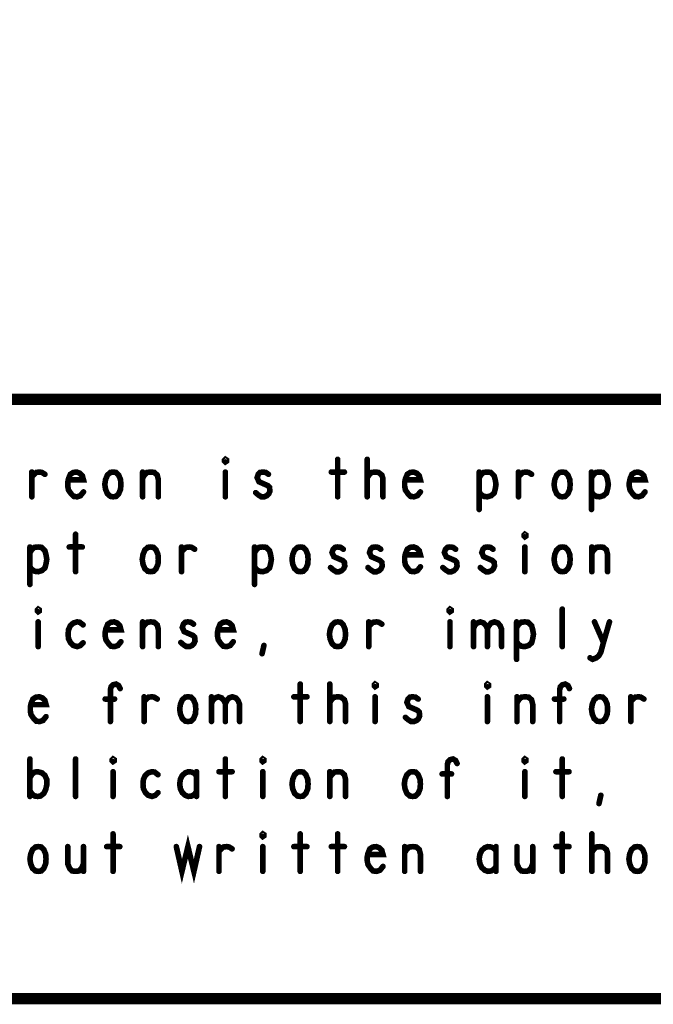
# Model space of a CAD drawing. Extents: x 23.5 to 56.6, y 21.5 to 42.6.
# Tile 16 of 22: x 46.3 to 48, y 21.5 to 24.2. Entities that reach past the tile are written whole.
import ezdxf

# ---------------------------------------------------------------- set-up
doc = ezdxf.new("R2010")
doc.units = 0
doc.layers.add('1', color=2, linetype='CONTINUOUS')

msp = doc.modelspace()

# ---------------------------------------------------------------- linework, layer by layer
at = {"layer": '1'}
for points, const_width in [([(23.545, 21.545), (56.545, 21.545), (56.545, 42.545), (23.545, 42.545), (23.545, 21.545)], 0.03), ([(44.47, 21.545), (44.47, 23.145), (50.345, 23.145), (56.545, 23.145)], 0.03), ([(46.807, 22.978), (46.805, 22.98), (46.805, 22.983), (46.807, 22.985), (46.81, 22.983), (46.81, 22.98), (46.807, 22.978)], 0.015), ([(47.107, 22.985), (47.107, 22.885)], 0.015), ([(47.186, 22.885), (47.186, 22.985)], 0.015), ([(46.29, 22.938), (46.296, 22.945), (46.302, 22.95), (46.311, 22.951), (46.317, 22.95), (46.325, 22.945)], 0.015), ([(46.29, 22.885), (46.29, 22.951)], 0.015), ([(46.388, 22.93), (46.428, 22.93), (46.425, 22.941), (46.418, 22.948), (46.41, 22.951), (46.401, 22.95), (46.393, 22.945), (46.388, 22.933), (46.386, 22.923), (46.386, 22.913), (46.388, 22.903), (46.395, 22.893), (46.402, 22.886), (46.411, 22.885), (46.42, 22.888), (46.428, 22.898)], 0.015), ([(46.507, 22.885), (46.5, 22.886), (46.492, 22.893), (46.487, 22.905), (46.485, 22.918), (46.487, 22.931), (46.492, 22.943), (46.5, 22.95), (46.507, 22.951), (46.515, 22.95), (46.522, 22.943), (46.527, 22.931), (46.528, 22.918), (46.527, 22.905), (46.522, 22.893), (46.515, 22.886), (46.507, 22.885)], 0.015), ([(46.586, 22.935), (46.591, 22.943), (46.598, 22.95), (46.608, 22.951), (46.617, 22.95), (46.625, 22.943), (46.628, 22.931), (46.628, 22.885)], 0.015), ([(46.586, 22.885), (46.586, 22.951)], 0.015), ([(46.807, 22.951), (46.807, 22.885)], 0.015), ([(46.888, 22.896), (46.895, 22.89), (46.903, 22.885), (46.911, 22.885), (46.918, 22.888), (46.923, 22.893), (46.926, 22.9), (46.925, 22.91), (46.92, 22.915), (46.897, 22.925), (46.892, 22.936), (46.895, 22.945), (46.9, 22.95), (46.907, 22.951), (46.915, 22.95), (46.922, 22.945)], 0.015), ([(47.09, 22.951), (47.125, 22.951)], 0.015), ([(47.186, 22.936), (47.192, 22.945), (47.198, 22.95), (47.208, 22.951), (47.216, 22.95), (47.225, 22.943), (47.228, 22.933), (47.228, 22.885)], 0.015), ([(47.288, 22.93), (47.328, 22.93), (47.325, 22.941), (47.318, 22.948), (47.31, 22.951), (47.301, 22.95), (47.293, 22.945), (47.288, 22.933), (47.286, 22.923), (47.286, 22.913), (47.288, 22.903), (47.295, 22.893), (47.302, 22.886), (47.311, 22.885), (47.32, 22.888), (47.328, 22.898)], 0.015), ([(47.485, 22.936), (47.491, 22.945), (47.497, 22.95), (47.507, 22.951), (47.516, 22.95), (47.525, 22.941), (47.528, 22.93), (47.53, 22.918), (47.528, 22.906), (47.525, 22.895), (47.517, 22.888), (47.507, 22.885), (47.498, 22.886), (47.49, 22.891), (47.485, 22.898)], 0.015), ([(47.485, 22.851), (47.485, 22.951)], 0.015), ([(47.59, 22.938), (47.596, 22.945), (47.602, 22.95), (47.611, 22.951), (47.617, 22.95), (47.625, 22.945)], 0.015), ([(47.59, 22.885), (47.59, 22.951)], 0.015), ([(47.707, 22.885), (47.7, 22.886), (47.692, 22.893), (47.687, 22.905), (47.685, 22.918), (47.687, 22.931), (47.692, 22.943), (47.7, 22.95), (47.707, 22.951), (47.715, 22.95), (47.722, 22.943), (47.727, 22.931), (47.728, 22.918), (47.727, 22.905), (47.722, 22.893), (47.715, 22.886), (47.707, 22.885)], 0.015), ([(47.785, 22.936), (47.791, 22.945), (47.797, 22.95), (47.807, 22.951), (47.816, 22.95), (47.825, 22.941), (47.828, 22.93), (47.83, 22.918), (47.828, 22.906), (47.825, 22.895), (47.817, 22.888), (47.807, 22.885), (47.798, 22.886), (47.79, 22.891), (47.785, 22.898)], 0.015), ([(47.785, 22.851), (47.785, 22.951)], 0.015), ([(47.888, 22.93), (47.928, 22.93), (47.925, 22.941), (47.918, 22.948), (47.91, 22.951), (47.901, 22.95), (47.893, 22.945), (47.888, 22.933), (47.886, 22.923), (47.886, 22.913), (47.888, 22.903), (47.895, 22.893), (47.902, 22.886), (47.911, 22.885), (47.92, 22.888), (47.928, 22.898)], 0.015), ([(46.407, 22.785), (46.407, 22.685)], 0.015), ([(47.607, 22.778), (47.605, 22.78), (47.605, 22.783), (47.607, 22.785), (47.61, 22.783), (47.61, 22.78), (47.607, 22.778)], 0.015), ([(46.285, 22.736), (46.291, 22.745), (46.297, 22.75), (46.307, 22.751), (46.316, 22.75), (46.325, 22.741), (46.328, 22.73), (46.33, 22.718), (46.328, 22.706), (46.325, 22.695), (46.317, 22.688), (46.307, 22.685), (46.298, 22.686), (46.29, 22.691), (46.285, 22.698)], 0.015), ([(46.285, 22.651), (46.285, 22.751)], 0.015), ([(46.39, 22.751), (46.425, 22.751)], 0.015), ([(46.607, 22.685), (46.6, 22.686), (46.592, 22.693), (46.587, 22.705), (46.585, 22.718), (46.587, 22.731), (46.592, 22.743), (46.6, 22.75), (46.607, 22.751), (46.615, 22.75), (46.622, 22.743), (46.627, 22.731), (46.628, 22.718), (46.627, 22.705), (46.622, 22.693), (46.615, 22.686), (46.607, 22.685)], 0.015), ([(46.69, 22.738), (46.696, 22.745), (46.702, 22.75), (46.711, 22.751), (46.717, 22.75), (46.725, 22.745)], 0.015), ([(46.69, 22.685), (46.69, 22.751)], 0.015), ([(46.885, 22.736), (46.891, 22.745), (46.897, 22.75), (46.907, 22.751), (46.916, 22.75), (46.925, 22.741), (46.928, 22.73), (46.93, 22.718), (46.928, 22.706), (46.925, 22.695), (46.917, 22.688), (46.907, 22.685), (46.898, 22.686), (46.89, 22.691), (46.885, 22.698)], 0.015), ([(46.885, 22.651), (46.885, 22.751)], 0.015), ([(47.007, 22.685), (47, 22.686), (46.992, 22.693), (46.987, 22.705), (46.985, 22.718), (46.987, 22.731), (46.992, 22.743), (47, 22.75), (47.007, 22.751), (47.015, 22.75), (47.022, 22.743), (47.027, 22.731), (47.028, 22.718), (47.027, 22.705), (47.022, 22.693), (47.015, 22.686), (47.007, 22.685)], 0.015), ([(47.088, 22.696), (47.095, 22.69), (47.103, 22.685), (47.111, 22.685), (47.118, 22.688), (47.123, 22.693), (47.126, 22.7), (47.125, 22.71), (47.12, 22.715), (47.097, 22.725), (47.092, 22.736), (47.095, 22.745), (47.1, 22.75), (47.107, 22.751), (47.115, 22.75), (47.122, 22.745)], 0.015), ([(47.188, 22.696), (47.195, 22.69), (47.203, 22.685), (47.211, 22.685), (47.218, 22.688), (47.223, 22.693), (47.226, 22.7), (47.225, 22.71), (47.22, 22.715), (47.197, 22.725), (47.192, 22.736), (47.195, 22.745), (47.2, 22.75), (47.207, 22.751), (47.215, 22.75), (47.222, 22.745)], 0.015), ([(47.288, 22.73), (47.328, 22.73), (47.325, 22.741), (47.318, 22.748), (47.31, 22.751), (47.301, 22.75), (47.293, 22.745), (47.288, 22.733), (47.286, 22.723), (47.286, 22.713), (47.288, 22.703), (47.295, 22.693), (47.302, 22.686), (47.311, 22.685), (47.32, 22.688), (47.328, 22.698)], 0.015), ([(47.388, 22.696), (47.395, 22.69), (47.403, 22.685), (47.411, 22.685), (47.418, 22.688), (47.423, 22.693), (47.426, 22.7), (47.425, 22.71), (47.42, 22.715), (47.397, 22.725), (47.392, 22.736), (47.395, 22.745), (47.4, 22.75), (47.407, 22.751), (47.415, 22.75), (47.422, 22.745)], 0.015), ([(47.488, 22.696), (47.495, 22.69), (47.503, 22.685), (47.511, 22.685), (47.518, 22.688), (47.523, 22.693), (47.526, 22.7), (47.525, 22.71), (47.52, 22.715), (47.497, 22.725), (47.492, 22.736), (47.495, 22.745), (47.5, 22.75), (47.507, 22.751), (47.515, 22.75), (47.522, 22.745)], 0.015), ([(47.607, 22.751), (47.607, 22.685)], 0.015), ([(47.707, 22.685), (47.7, 22.686), (47.692, 22.693), (47.687, 22.705), (47.685, 22.718), (47.687, 22.731), (47.692, 22.743), (47.7, 22.75), (47.707, 22.751), (47.715, 22.75), (47.722, 22.743), (47.727, 22.731), (47.728, 22.718), (47.727, 22.705), (47.722, 22.693), (47.715, 22.686), (47.707, 22.685)], 0.015), ([(47.786, 22.735), (47.791, 22.743), (47.798, 22.75), (47.808, 22.751), (47.817, 22.75), (47.825, 22.743), (47.828, 22.731), (47.828, 22.685)], 0.015), ([(47.786, 22.685), (47.786, 22.751)], 0.015), ([(46.307, 22.578), (46.305, 22.58), (46.305, 22.583), (46.307, 22.585), (46.31, 22.583), (46.31, 22.58), (46.307, 22.578)], 0.015), ([(47.407, 22.578), (47.405, 22.58), (47.405, 22.583), (47.407, 22.585), (47.41, 22.583), (47.41, 22.58), (47.407, 22.578)], 0.015), ([(47.707, 22.485), (47.707, 22.585)], 0.015), ([(46.307, 22.551), (46.307, 22.485)], 0.015), ([(46.427, 22.543), (46.418, 22.55), (46.411, 22.551), (46.401, 22.548), (46.393, 22.541), (46.388, 22.53), (46.387, 22.518), (46.388, 22.506), (46.393, 22.496), (46.401, 22.488), (46.411, 22.485), (46.42, 22.488), (46.427, 22.495)], 0.015), ([(46.488, 22.53), (46.528, 22.53), (46.525, 22.541), (46.518, 22.548), (46.51, 22.551), (46.501, 22.55), (46.493, 22.545), (46.488, 22.533), (46.486, 22.523), (46.486, 22.513), (46.488, 22.503), (46.495, 22.493), (46.502, 22.486), (46.511, 22.485), (46.52, 22.488), (46.528, 22.498)], 0.015), ([(46.586, 22.535), (46.591, 22.543), (46.598, 22.55), (46.608, 22.551), (46.617, 22.55), (46.625, 22.543), (46.628, 22.531), (46.628, 22.485)], 0.015), ([(46.586, 22.485), (46.586, 22.551)], 0.015), ([(46.688, 22.496), (46.695, 22.49), (46.703, 22.485), (46.711, 22.485), (46.718, 22.488), (46.723, 22.493), (46.726, 22.5), (46.725, 22.51), (46.72, 22.515), (46.697, 22.525), (46.692, 22.536), (46.695, 22.545), (46.7, 22.55), (46.707, 22.551), (46.715, 22.55), (46.722, 22.545)], 0.015), ([(46.788, 22.53), (46.828, 22.53), (46.825, 22.541), (46.818, 22.548), (46.81, 22.551), (46.801, 22.55), (46.793, 22.545), (46.788, 22.533), (46.786, 22.523), (46.786, 22.513), (46.788, 22.503), (46.795, 22.493), (46.802, 22.486), (46.811, 22.485), (46.82, 22.488), (46.828, 22.498)], 0.015), ([(47.107, 22.485), (47.1, 22.486), (47.092, 22.493), (47.087, 22.505), (47.085, 22.518), (47.087, 22.531), (47.092, 22.543), (47.1, 22.55), (47.107, 22.551), (47.115, 22.55), (47.122, 22.543), (47.127, 22.531), (47.128, 22.518), (47.127, 22.505), (47.122, 22.493), (47.115, 22.486), (47.107, 22.485)], 0.015), ([(47.19, 22.538), (47.196, 22.545), (47.202, 22.55), (47.211, 22.551), (47.217, 22.55), (47.225, 22.545)], 0.015), ([(47.19, 22.485), (47.19, 22.551)], 0.015), ([(47.407, 22.551), (47.407, 22.485)], 0.015), ([(47.47, 22.533), (47.473, 22.541), (47.48, 22.548), (47.488, 22.551), (47.497, 22.548), (47.503, 22.541), (47.507, 22.533), (47.507, 22.485)], 0.015), ([(47.47, 22.485), (47.47, 22.551)], 0.015), ([(47.507, 22.533), (47.511, 22.541), (47.517, 22.548), (47.526, 22.551), (47.535, 22.548), (47.541, 22.541), (47.545, 22.531), (47.545, 22.485)], 0.015), ([(47.585, 22.536), (47.591, 22.545), (47.597, 22.55), (47.607, 22.551), (47.616, 22.55), (47.625, 22.541), (47.628, 22.53), (47.63, 22.518), (47.628, 22.506), (47.625, 22.495), (47.617, 22.488), (47.607, 22.485), (47.598, 22.486), (47.59, 22.491), (47.585, 22.498)], 0.015), ([(47.585, 22.451), (47.585, 22.551)], 0.015), ([(47.781, 22.455), (47.788, 22.451), (47.798, 22.455), (47.805, 22.461), (47.81, 22.47), (47.817, 22.496), (47.833, 22.551)], 0.015), ([(47.793, 22.551), (47.817, 22.496)], 0.015), ([(46.905, 22.466), (46.91, 22.488)], 0.015), ([(46.5, 22.285), (46.5, 22.37), (46.502, 22.378), (46.507, 22.383), (46.515, 22.385), (46.522, 22.381), (46.526, 22.373)], 0.015), ([(47.007, 22.385), (47.007, 22.285)], 0.015), ([(47.086, 22.285), (47.086, 22.385)], 0.015), ([(47.207, 22.378), (47.205, 22.38), (47.205, 22.383), (47.207, 22.385), (47.21, 22.383), (47.21, 22.38), (47.207, 22.378)], 0.015), ([(47.507, 22.378), (47.505, 22.38), (47.505, 22.383), (47.507, 22.385), (47.51, 22.383), (47.51, 22.38), (47.507, 22.378)], 0.015), ([(47.7, 22.285), (47.7, 22.37), (47.702, 22.378), (47.707, 22.383), (47.715, 22.385), (47.722, 22.381), (47.726, 22.373)], 0.015), ([(46.288, 22.33), (46.328, 22.33), (46.325, 22.341), (46.318, 22.348), (46.31, 22.351), (46.301, 22.35), (46.293, 22.345), (46.288, 22.333), (46.286, 22.323), (46.286, 22.313), (46.288, 22.303), (46.295, 22.293), (46.302, 22.286), (46.311, 22.285), (46.32, 22.288), (46.328, 22.298)], 0.015), ([(46.511, 22.345), (46.486, 22.345)], 0.015), ([(46.59, 22.338), (46.596, 22.345), (46.602, 22.35), (46.611, 22.351), (46.617, 22.35), (46.625, 22.345)], 0.015), ([(46.59, 22.285), (46.59, 22.351)], 0.015), ([(46.707, 22.285), (46.7, 22.286), (46.692, 22.293), (46.687, 22.305), (46.685, 22.318), (46.687, 22.331), (46.692, 22.343), (46.7, 22.35), (46.707, 22.351), (46.715, 22.35), (46.722, 22.343), (46.727, 22.331), (46.728, 22.318), (46.727, 22.305), (46.722, 22.293), (46.715, 22.286), (46.707, 22.285)], 0.015), ([(46.77, 22.333), (46.773, 22.341), (46.78, 22.348), (46.788, 22.351), (46.797, 22.348), (46.803, 22.341), (46.807, 22.333), (46.807, 22.285)], 0.015), ([(46.77, 22.285), (46.77, 22.351)], 0.015), ([(46.807, 22.333), (46.811, 22.341), (46.817, 22.348), (46.826, 22.351), (46.835, 22.348), (46.841, 22.341), (46.845, 22.331), (46.845, 22.285)], 0.015), ([(46.99, 22.351), (47.025, 22.351)], 0.015), ([(47.086, 22.336), (47.092, 22.345), (47.098, 22.35), (47.108, 22.351), (47.116, 22.35), (47.125, 22.343), (47.128, 22.333), (47.128, 22.285)], 0.015), ([(47.207, 22.351), (47.207, 22.285)], 0.015), ([(47.288, 22.296), (47.295, 22.29), (47.303, 22.285), (47.311, 22.285), (47.318, 22.288), (47.323, 22.293), (47.326, 22.3), (47.325, 22.31), (47.32, 22.315), (47.297, 22.325), (47.292, 22.336), (47.295, 22.345), (47.3, 22.35), (47.307, 22.351), (47.315, 22.35), (47.322, 22.345)], 0.015), ([(47.507, 22.351), (47.507, 22.285)], 0.015), ([(47.586, 22.335), (47.591, 22.343), (47.598, 22.35), (47.608, 22.351), (47.617, 22.35), (47.625, 22.343), (47.628, 22.331), (47.628, 22.285)], 0.015), ([(47.586, 22.285), (47.586, 22.351)], 0.015), ([(47.711, 22.345), (47.686, 22.345)], 0.015), ([(47.807, 22.285), (47.8, 22.286), (47.792, 22.293), (47.787, 22.305), (47.785, 22.318), (47.787, 22.331), (47.792, 22.343), (47.8, 22.35), (47.807, 22.351), (47.815, 22.35), (47.822, 22.343), (47.827, 22.331), (47.828, 22.318), (47.827, 22.305), (47.822, 22.293), (47.815, 22.286), (47.807, 22.285)], 0.015), ([(47.89, 22.338), (47.896, 22.345), (47.902, 22.35), (47.911, 22.351), (47.917, 22.35), (47.925, 22.345)], 0.015), ([(47.89, 22.285), (47.89, 22.351)], 0.015), ([(46.285, 22.085), (46.285, 22.185)], 0.015), ([(46.407, 22.085), (46.407, 22.185)], 0.015), ([(46.507, 22.178), (46.505, 22.18), (46.505, 22.183), (46.507, 22.185), (46.51, 22.183), (46.51, 22.18), (46.507, 22.178)], 0.015), ([(46.807, 22.185), (46.807, 22.085)], 0.015), ([(46.907, 22.178), (46.905, 22.18), (46.905, 22.183), (46.907, 22.185), (46.91, 22.183), (46.91, 22.18), (46.907, 22.178)], 0.015), ([(47.4, 22.085), (47.4, 22.17), (47.402, 22.178), (47.407, 22.183), (47.415, 22.185), (47.422, 22.181), (47.426, 22.173)], 0.015), ([(47.607, 22.178), (47.605, 22.18), (47.605, 22.183), (47.607, 22.185), (47.61, 22.183), (47.61, 22.18), (47.607, 22.178)], 0.015), ([(47.707, 22.185), (47.707, 22.085)], 0.015), ([(46.285, 22.135), (46.291, 22.145), (46.298, 22.15), (46.306, 22.151), (46.317, 22.148), (46.325, 22.141), (46.33, 22.13), (46.33, 22.116), (46.327, 22.103), (46.322, 22.093), (46.313, 22.086), (46.306, 22.085), (46.298, 22.086), (46.291, 22.091), (46.285, 22.1)], 0.015), ([(46.507, 22.151), (46.507, 22.085)], 0.015), ([(46.627, 22.143), (46.618, 22.15), (46.611, 22.151), (46.601, 22.148), (46.593, 22.141), (46.588, 22.13), (46.587, 22.118), (46.588, 22.106), (46.593, 22.096), (46.601, 22.088), (46.611, 22.085), (46.62, 22.088), (46.627, 22.095)], 0.015), ([(46.73, 22.14), (46.725, 22.146), (46.717, 22.15), (46.708, 22.151), (46.7, 22.148), (46.692, 22.141), (46.687, 22.131), (46.685, 22.118), (46.687, 22.105), (46.692, 22.095), (46.7, 22.088), (46.708, 22.085), (46.717, 22.086), (46.725, 22.091), (46.73, 22.098)], 0.015), ([(46.73, 22.085), (46.73, 22.151)], 0.015), ([(46.79, 22.151), (46.825, 22.151)], 0.015), ([(46.907, 22.151), (46.907, 22.085)], 0.015), ([(47.007, 22.085), (47, 22.086), (46.992, 22.093), (46.987, 22.105), (46.985, 22.118), (46.987, 22.131), (46.992, 22.143), (47, 22.15), (47.007, 22.151), (47.015, 22.15), (47.022, 22.143), (47.027, 22.131), (47.028, 22.118), (47.027, 22.105), (47.022, 22.093), (47.015, 22.086), (47.007, 22.085)], 0.015), ([(47.086, 22.135), (47.091, 22.143), (47.098, 22.15), (47.108, 22.151), (47.117, 22.15), (47.125, 22.143), (47.128, 22.131), (47.128, 22.085)], 0.015), ([(47.086, 22.085), (47.086, 22.151)], 0.015), ([(47.307, 22.085), (47.3, 22.086), (47.292, 22.093), (47.287, 22.105), (47.285, 22.118), (47.287, 22.131), (47.292, 22.143), (47.3, 22.15), (47.307, 22.151), (47.315, 22.15), (47.322, 22.143), (47.327, 22.131), (47.328, 22.118), (47.327, 22.105), (47.322, 22.093), (47.315, 22.086), (47.307, 22.085)], 0.015), ([(47.411, 22.145), (47.386, 22.145)], 0.015), ([(47.607, 22.151), (47.607, 22.085)], 0.015), ([(47.69, 22.151), (47.725, 22.151)], 0.015), ([(47.805, 22.066), (47.81, 22.088)], 0.015), ([(46.507, 21.985), (46.507, 21.885)], 0.015), ([(46.676, 21.951), (46.691, 21.885), (46.707, 21.951), (46.723, 21.885), (46.738, 21.951)], 0.015), ([(46.907, 21.978), (46.905, 21.98), (46.905, 21.983), (46.907, 21.985), (46.91, 21.983), (46.91, 21.98), (46.907, 21.978)], 0.015), ([(47.007, 21.985), (47.007, 21.885)], 0.015), ([(47.107, 21.985), (47.107, 21.885)], 0.015), ([(47.707, 21.985), (47.707, 21.885)], 0.015), ([(47.786, 21.885), (47.786, 21.985)], 0.015), ([(46.307, 21.885), (46.3, 21.886), (46.292, 21.893), (46.287, 21.905), (46.285, 21.918), (46.287, 21.931), (46.292, 21.943), (46.3, 21.95), (46.307, 21.951), (46.315, 21.95), (46.322, 21.943), (46.327, 21.931), (46.328, 21.918), (46.327, 21.905), (46.322, 21.893), (46.315, 21.886), (46.307, 21.885)], 0.015), ([(46.386, 21.951), (46.386, 21.905), (46.391, 21.893), (46.398, 21.886), (46.407, 21.885), (46.416, 21.886), (46.423, 21.893), (46.428, 21.905)], 0.015), ([(46.428, 21.885), (46.428, 21.951)], 0.015), ([(46.49, 21.951), (46.525, 21.951)], 0.015), ([(46.79, 21.938), (46.796, 21.945), (46.802, 21.95), (46.811, 21.951), (46.817, 21.95), (46.825, 21.945)], 0.015), ([(46.79, 21.885), (46.79, 21.951)], 0.015), ([(46.907, 21.951), (46.907, 21.885)], 0.015), ([(46.99, 21.951), (47.025, 21.951)], 0.015), ([(47.09, 21.951), (47.125, 21.951)], 0.015), ([(47.188, 21.93), (47.228, 21.93), (47.225, 21.941), (47.218, 21.948), (47.21, 21.951), (47.201, 21.95), (47.193, 21.945), (47.188, 21.933), (47.186, 21.923), (47.186, 21.913), (47.188, 21.903), (47.195, 21.893), (47.202, 21.886), (47.211, 21.885), (47.22, 21.888), (47.228, 21.898)], 0.015), ([(47.286, 21.935), (47.291, 21.943), (47.298, 21.95), (47.308, 21.951), (47.317, 21.95), (47.325, 21.943), (47.328, 21.931), (47.328, 21.885)], 0.015), ([(47.286, 21.885), (47.286, 21.951)], 0.015), ([(47.53, 21.94), (47.525, 21.946), (47.517, 21.95), (47.508, 21.951), (47.5, 21.948), (47.492, 21.941), (47.487, 21.931), (47.485, 21.918), (47.487, 21.905), (47.492, 21.895), (47.5, 21.888), (47.508, 21.885), (47.517, 21.886), (47.525, 21.891), (47.53, 21.898)], 0.015), ([(47.53, 21.885), (47.53, 21.951)], 0.015), ([(47.586, 21.951), (47.586, 21.905), (47.591, 21.893), (47.598, 21.886), (47.607, 21.885), (47.616, 21.886), (47.623, 21.893), (47.628, 21.905)], 0.015), ([(47.628, 21.885), (47.628, 21.951)], 0.015), ([(47.69, 21.951), (47.725, 21.951)], 0.015), ([(47.786, 21.936), (47.792, 21.945), (47.798, 21.95), (47.808, 21.951), (47.816, 21.95), (47.825, 21.943), (47.828, 21.933), (47.828, 21.885)], 0.015), ([(47.907, 21.885), (47.9, 21.886), (47.892, 21.893), (47.887, 21.905), (47.885, 21.918), (47.887, 21.931), (47.892, 21.943), (47.9, 21.95), (47.907, 21.951), (47.915, 21.95), (47.922, 21.943), (47.927, 21.931), (47.928, 21.918), (47.927, 21.905), (47.922, 21.893), (47.915, 21.886), (47.907, 21.885)], 0.015)]:
    msp.add_lwpolyline(points, dxfattribs=dict(at, const_width=const_width))
at = {"layer": '1', "const_width": 0.0075}
for points in [[(46.81075, 22.978, 1), (46.80325, 22.978, 1)], [(46.81075, 22.978, 1), (46.80325, 22.978, 1)], [(47.11075, 22.985, 1), (47.10325, 22.985, 1)], [(47.18975, 22.985, 1), (47.18225, 22.985, 1)], [(46.29375, 22.951, 1), (46.28625, 22.951, 1)], [(46.32875, 22.945, 1), (46.32125, 22.945, 1)], [(46.58975, 22.951, 1), (46.58225, 22.951, 1)], [(46.81075, 22.951, 1), (46.80325, 22.951, 1)], [(46.92575, 22.945, 1), (46.91825, 22.945, 1)], [(47.09375, 22.951, 1), (47.08625, 22.951, 1)], [(47.12875, 22.951, 1), (47.12125, 22.951, 1)], [(47.48875, 22.951, 1), (47.48125, 22.951, 1)], [(47.59375, 22.951, 1), (47.58625, 22.951, 1)], [(47.62875, 22.945, 1), (47.62125, 22.945, 1)], [(47.78875, 22.951, 1), (47.78125, 22.951, 1)], [(46.29375, 22.938, 1), (46.28625, 22.938, 1)], [(46.39175, 22.93, 1), (46.38425, 22.93, 1)], [(46.58975, 22.935, 1), (46.58225, 22.935, 1)], [(47.18975, 22.936, 1), (47.18225, 22.936, 1)], [(47.29175, 22.93, 1), (47.28425, 22.93, 1)], [(47.48875, 22.936, 1), (47.48125, 22.936, 1)], [(47.59375, 22.938, 1), (47.58625, 22.938, 1)], [(47.78875, 22.936, 1), (47.78125, 22.936, 1)], [(47.89175, 22.93, 1), (47.88425, 22.93, 1)], [(46.43175, 22.898, 1), (46.42425, 22.898, 1)], [(46.89175, 22.896, 1), (46.88425, 22.896, 1)], [(47.33175, 22.898, 1), (47.32425, 22.898, 1)], [(47.48875, 22.898, 1), (47.48125, 22.898, 1)], [(47.78875, 22.898, 1), (47.78125, 22.898, 1)], [(47.93175, 22.898, 1), (47.92425, 22.898, 1)], [(46.29375, 22.885, 1), (46.28625, 22.885, 1)], [(46.51075, 22.885, 1), (46.50325, 22.885, 1)], [(46.51075, 22.885, 1), (46.50325, 22.885, 1)], [(46.58975, 22.885, 1), (46.58225, 22.885, 1)], [(46.63175, 22.885, 1), (46.62425, 22.885, 1)], [(46.81075, 22.885, 1), (46.80325, 22.885, 1)], [(47.11075, 22.885, 1), (47.10325, 22.885, 1)], [(47.18975, 22.885, 1), (47.18225, 22.885, 1)], [(47.23175, 22.885, 1), (47.22425, 22.885, 1)], [(47.59375, 22.885, 1), (47.58625, 22.885, 1)], [(47.71075, 22.885, 1), (47.70325, 22.885, 1)], [(47.71075, 22.885, 1), (47.70325, 22.885, 1)], [(47.48875, 22.851, 1), (47.48125, 22.851, 1)], [(47.78875, 22.851, 1), (47.78125, 22.851, 1)], [(46.41075, 22.785, 1), (46.40325, 22.785, 1)], [(47.61075, 22.778, 1), (47.60325, 22.778, 1)], [(47.61075, 22.778, 1), (47.60325, 22.778, 1)], [(46.28875, 22.751, 1), (46.28125, 22.751, 1)], [(46.28875, 22.736, 1), (46.28125, 22.736, 1)], [(46.39375, 22.751, 1), (46.38625, 22.751, 1)], [(46.42875, 22.751, 1), (46.42125, 22.751, 1)], [(46.69375, 22.751, 1), (46.68625, 22.751, 1)], [(46.69375, 22.738, 1), (46.68625, 22.738, 1)], [(46.72875, 22.745, 1), (46.72125, 22.745, 1)], [(46.88875, 22.751, 1), (46.88125, 22.751, 1)], [(46.88875, 22.736, 1), (46.88125, 22.736, 1)], [(47.12575, 22.745, 1), (47.11825, 22.745, 1)], [(47.22575, 22.745, 1), (47.21825, 22.745, 1)], [(47.42575, 22.745, 1), (47.41825, 22.745, 1)], [(47.52575, 22.745, 1), (47.51825, 22.745, 1)], [(47.61075, 22.751, 1), (47.60325, 22.751, 1)], [(47.78975, 22.751, 1), (47.78225, 22.751, 1)], [(47.78975, 22.735, 1), (47.78225, 22.735, 1)], [(47.29175, 22.73, 1), (47.28425, 22.73, 1)], [(46.28875, 22.698, 1), (46.28125, 22.698, 1)], [(46.41075, 22.685, 1), (46.40325, 22.685, 1)], [(46.61075, 22.685, 1), (46.60325, 22.685, 1)], [(46.61075, 22.685, 1), (46.60325, 22.685, 1)], [(46.69375, 22.685, 1), (46.68625, 22.685, 1)], [(46.88875, 22.698, 1), (46.88125, 22.698, 1)], [(47.01075, 22.685, 1), (47.00325, 22.685, 1)], [(47.01075, 22.685, 1), (47.00325, 22.685, 1)], [(47.09175, 22.696, 1), (47.08425, 22.696, 1)], [(47.19175, 22.696, 1), (47.18425, 22.696, 1)], [(47.33175, 22.698, 1), (47.32425, 22.698, 1)], [(47.39175, 22.696, 1), (47.38425, 22.696, 1)], [(47.49175, 22.696, 1), (47.48425, 22.696, 1)], [(47.61075, 22.685, 1), (47.60325, 22.685, 1)], [(47.71075, 22.685, 1), (47.70325, 22.685, 1)], [(47.71075, 22.685, 1), (47.70325, 22.685, 1)], [(47.78975, 22.685, 1), (47.78225, 22.685, 1)], [(47.83175, 22.685, 1), (47.82425, 22.685, 1)], [(46.28875, 22.651, 1), (46.28125, 22.651, 1)], [(46.88875, 22.651, 1), (46.88125, 22.651, 1)], [(46.31075, 22.578, 1), (46.30325, 22.578, 1)], [(46.31075, 22.578, 1), (46.30325, 22.578, 1)], [(47.41075, 22.578, 1), (47.40325, 22.578, 1)], [(47.41075, 22.578, 1), (47.40325, 22.578, 1)], [(47.71075, 22.585, 1), (47.70325, 22.585, 1)], [(46.31075, 22.551, 1), (46.30325, 22.551, 1)], [(46.58975, 22.551, 1), (46.58225, 22.551, 1)], [(47.19375, 22.551, 1), (47.18625, 22.551, 1)], [(47.41075, 22.551, 1), (47.40325, 22.551, 1)], [(47.47375, 22.551, 1), (47.46625, 22.551, 1)], [(47.58875, 22.551, 1), (47.58125, 22.551, 1)], [(47.79675, 22.551, 1), (47.78925, 22.551, 1)], [(47.83675, 22.551, 1), (47.82925, 22.551, 1)], [(46.43075, 22.543, 1), (46.42325, 22.543, 1)], [(46.49175, 22.53, 1), (46.48425, 22.53, 1)], [(46.58975, 22.535, 1), (46.58225, 22.535, 1)], [(46.72575, 22.545, 1), (46.71825, 22.545, 1)], [(46.79175, 22.53, 1), (46.78425, 22.53, 1)], [(47.19375, 22.538, 1), (47.18625, 22.538, 1)], [(47.22875, 22.545, 1), (47.22125, 22.545, 1)], [(47.47375, 22.533, 1), (47.46625, 22.533, 1)], [(47.51075, 22.533, 1), (47.50325, 22.533, 1)], [(47.58875, 22.536, 1), (47.58125, 22.536, 1)], [(46.43075, 22.495, 1), (46.42325, 22.495, 1)], [(46.53175, 22.498, 1), (46.52425, 22.498, 1)], [(46.69175, 22.496, 1), (46.68425, 22.496, 1)], [(46.83175, 22.498, 1), (46.82425, 22.498, 1)], [(47.58875, 22.498, 1), (47.58125, 22.498, 1)], [(47.82075, 22.496, 1), (47.81325, 22.496, 1)], [(46.31075, 22.485, 1), (46.30325, 22.485, 1)], [(46.58975, 22.485, 1), (46.58225, 22.485, 1)], [(46.63175, 22.485, 1), (46.62425, 22.485, 1)], [(46.91375, 22.488, 1), (46.90625, 22.488, 1)], [(47.11075, 22.485, 1), (47.10325, 22.485, 1)], [(47.11075, 22.485, 1), (47.10325, 22.485, 1)], [(47.19375, 22.485, 1), (47.18625, 22.485, 1)], [(47.41075, 22.485, 1), (47.40325, 22.485, 1)], [(47.47375, 22.485, 1), (47.46625, 22.485, 1)], [(47.51075, 22.485, 1), (47.50325, 22.485, 1)], [(47.54875, 22.485, 1), (47.54125, 22.485, 1)], [(47.71075, 22.485, 1), (47.70325, 22.485, 1)], [(46.90875, 22.466, 1), (46.90125, 22.466, 1)], [(47.58875, 22.451, 1), (47.58125, 22.451, 1)], [(47.78475, 22.455, 1), (47.77725, 22.455, 1)], [(46.52975, 22.373, 1), (46.52225, 22.373, 1)], [(47.01075, 22.385, 1), (47.00325, 22.385, 1)], [(47.08975, 22.385, 1), (47.08225, 22.385, 1)], [(47.21075, 22.378, 1), (47.20325, 22.378, 1)], [(47.21075, 22.378, 1), (47.20325, 22.378, 1)], [(47.51075, 22.378, 1), (47.50325, 22.378, 1)], [(47.51075, 22.378, 1), (47.50325, 22.378, 1)], [(47.72975, 22.373, 1), (47.72225, 22.373, 1)], [(46.48975, 22.345, 1), (46.48225, 22.345, 1)], [(46.51475, 22.345, 1), (46.50725, 22.345, 1)], [(46.59375, 22.351, 1), (46.58625, 22.351, 1)], [(46.59375, 22.338, 1), (46.58625, 22.338, 1)], [(46.62875, 22.345, 1), (46.62125, 22.345, 1)], [(46.77375, 22.351, 1), (46.76625, 22.351, 1)], [(46.99375, 22.351, 1), (46.98625, 22.351, 1)], [(47.02875, 22.351, 1), (47.02125, 22.351, 1)], [(47.21075, 22.351, 1), (47.20325, 22.351, 1)], [(47.32575, 22.345, 1), (47.31825, 22.345, 1)], [(47.51075, 22.351, 1), (47.50325, 22.351, 1)], [(47.58975, 22.351, 1), (47.58225, 22.351, 1)], [(47.68975, 22.345, 1), (47.68225, 22.345, 1)], [(47.71475, 22.345, 1), (47.70725, 22.345, 1)], [(47.89375, 22.351, 1), (47.88625, 22.351, 1)], [(47.89375, 22.338, 1), (47.88625, 22.338, 1)], [(47.92875, 22.345, 1), (47.92125, 22.345, 1)], [(46.29175, 22.33, 1), (46.28425, 22.33, 1)], [(46.77375, 22.333, 1), (46.76625, 22.333, 1)], [(46.81075, 22.333, 1), (46.80325, 22.333, 1)], [(47.08975, 22.336, 1), (47.08225, 22.336, 1)], [(47.58975, 22.335, 1), (47.58225, 22.335, 1)], [(46.33175, 22.298, 1), (46.32425, 22.298, 1)], [(46.50375, 22.285, 1), (46.49625, 22.285, 1)], [(46.59375, 22.285, 1), (46.58625, 22.285, 1)], [(46.71075, 22.285, 1), (46.70325, 22.285, 1)], [(46.71075, 22.285, 1), (46.70325, 22.285, 1)], [(46.77375, 22.285, 1), (46.76625, 22.285, 1)], [(46.81075, 22.285, 1), (46.80325, 22.285, 1)], [(46.84875, 22.285, 1), (46.84125, 22.285, 1)], [(47.01075, 22.285, 1), (47.00325, 22.285, 1)], [(47.08975, 22.285, 1), (47.08225, 22.285, 1)], [(47.13175, 22.285, 1), (47.12425, 22.285, 1)], [(47.21075, 22.285, 1), (47.20325, 22.285, 1)], [(47.29175, 22.296, 1), (47.28425, 22.296, 1)], [(47.51075, 22.285, 1), (47.50325, 22.285, 1)], [(47.58975, 22.285, 1), (47.58225, 22.285, 1)], [(47.63175, 22.285, 1), (47.62425, 22.285, 1)], [(47.70375, 22.285, 1), (47.69625, 22.285, 1)], [(47.81075, 22.285, 1), (47.80325, 22.285, 1)], [(47.81075, 22.285, 1), (47.80325, 22.285, 1)], [(47.89375, 22.285, 1), (47.88625, 22.285, 1)], [(46.28875, 22.185, 1), (46.28125, 22.185, 1)], [(46.41075, 22.185, 1), (46.40325, 22.185, 1)], [(46.81075, 22.185, 1), (46.80325, 22.185, 1)], [(47.71075, 22.185, 1), (47.70325, 22.185, 1)], [(46.51075, 22.178, 1), (46.50325, 22.178, 1)], [(46.51075, 22.178, 1), (46.50325, 22.178, 1)], [(46.91075, 22.178, 1), (46.90325, 22.178, 1)], [(46.91075, 22.178, 1), (46.90325, 22.178, 1)], [(47.42975, 22.173, 1), (47.42225, 22.173, 1)], [(47.61075, 22.178, 1), (47.60325, 22.178, 1)], [(47.61075, 22.178, 1), (47.60325, 22.178, 1)], [(46.28875, 22.135, 1), (46.28125, 22.135, 1)], [(46.51075, 22.151, 1), (46.50325, 22.151, 1)], [(46.63075, 22.143, 1), (46.62325, 22.143, 1)], [(46.73375, 22.151, 1), (46.72625, 22.151, 1)], [(46.73375, 22.14, 1), (46.72625, 22.14, 1)], [(46.79375, 22.151, 1), (46.78625, 22.151, 1)], [(46.82875, 22.151, 1), (46.82125, 22.151, 1)], [(46.91075, 22.151, 1), (46.90325, 22.151, 1)], [(47.08975, 22.151, 1), (47.08225, 22.151, 1)], [(47.08975, 22.135, 1), (47.08225, 22.135, 1)], [(47.38975, 22.145, 1), (47.38225, 22.145, 1)], [(47.41475, 22.145, 1), (47.40725, 22.145, 1)], [(47.61075, 22.151, 1), (47.60325, 22.151, 1)], [(47.69375, 22.151, 1), (47.68625, 22.151, 1)], [(47.72875, 22.151, 1), (47.72125, 22.151, 1)], [(46.28875, 22.1, 1), (46.28125, 22.1, 1)], [(46.28875, 22.085, 1), (46.28125, 22.085, 1)], [(46.41075, 22.085, 1), (46.40325, 22.085, 1)], [(46.51075, 22.085, 1), (46.50325, 22.085, 1)], [(46.63075, 22.095, 1), (46.62325, 22.095, 1)], [(46.73375, 22.098, 1), (46.72625, 22.098, 1)], [(46.73375, 22.085, 1), (46.72625, 22.085, 1)], [(46.81075, 22.085, 1), (46.80325, 22.085, 1)], [(46.91075, 22.085, 1), (46.90325, 22.085, 1)], [(47.01075, 22.085, 1), (47.00325, 22.085, 1)], [(47.01075, 22.085, 1), (47.00325, 22.085, 1)], [(47.08975, 22.085, 1), (47.08225, 22.085, 1)], [(47.13175, 22.085, 1), (47.12425, 22.085, 1)], [(47.31075, 22.085, 1), (47.30325, 22.085, 1)], [(47.31075, 22.085, 1), (47.30325, 22.085, 1)], [(47.40375, 22.085, 1), (47.39625, 22.085, 1)], [(47.61075, 22.085, 1), (47.60325, 22.085, 1)], [(47.71075, 22.085, 1), (47.70325, 22.085, 1)], [(47.81375, 22.088, 1), (47.80625, 22.088, 1)], [(47.80875, 22.066, 1), (47.80125, 22.066, 1)], [(46.51075, 21.985, 1), (46.50325, 21.985, 1)], [(46.91075, 21.978, 1), (46.90325, 21.978, 1)], [(46.91075, 21.978, 1), (46.90325, 21.978, 1)], [(47.01075, 21.985, 1), (47.00325, 21.985, 1)], [(47.11075, 21.985, 1), (47.10325, 21.985, 1)], [(47.71075, 21.985, 1), (47.70325, 21.985, 1)], [(47.78975, 21.985, 1), (47.78225, 21.985, 1)], [(46.38975, 21.951, 1), (46.38225, 21.951, 1)], [(46.43175, 21.951, 1), (46.42425, 21.951, 1)], [(46.49375, 21.951, 1), (46.48625, 21.951, 1)], [(46.52875, 21.951, 1), (46.52125, 21.951, 1)], [(46.67975, 21.951, 1), (46.67225, 21.951, 1)], [(46.74175, 21.951, 1), (46.73425, 21.951, 1)], [(46.79375, 21.951, 1), (46.78625, 21.951, 1)], [(46.82875, 21.945, 1), (46.82125, 21.945, 1)], [(46.91075, 21.951, 1), (46.90325, 21.951, 1)], [(46.99375, 21.951, 1), (46.98625, 21.951, 1)], [(47.02875, 21.951, 1), (47.02125, 21.951, 1)], [(47.09375, 21.951, 1), (47.08625, 21.951, 1)], [(47.12875, 21.951, 1), (47.12125, 21.951, 1)], [(47.28975, 21.951, 1), (47.28225, 21.951, 1)], [(47.53375, 21.951, 1), (47.52625, 21.951, 1)], [(47.58975, 21.951, 1), (47.58225, 21.951, 1)], [(47.63175, 21.951, 1), (47.62425, 21.951, 1)], [(47.69375, 21.951, 1), (47.68625, 21.951, 1)], [(47.72875, 21.951, 1), (47.72125, 21.951, 1)], [(46.79375, 21.938, 1), (46.78625, 21.938, 1)], [(47.19175, 21.93, 1), (47.18425, 21.93, 1)], [(47.28975, 21.935, 1), (47.28225, 21.935, 1)], [(47.53375, 21.94, 1), (47.52625, 21.94, 1)], [(47.78975, 21.936, 1), (47.78225, 21.936, 1)], [(46.43175, 21.905, 1), (46.42425, 21.905, 1)], [(47.23175, 21.898, 1), (47.22425, 21.898, 1)], [(47.53375, 21.898, 1), (47.52625, 21.898, 1)], [(47.63175, 21.905, 1), (47.62425, 21.905, 1)], [(46.31075, 21.885, 1), (46.30325, 21.885, 1)], [(46.31075, 21.885, 1), (46.30325, 21.885, 1)], [(46.43175, 21.885, 1), (46.42425, 21.885, 1)], [(46.51075, 21.885, 1), (46.50325, 21.885, 1)], [(46.79375, 21.885, 1), (46.78625, 21.885, 1)], [(46.91075, 21.885, 1), (46.90325, 21.885, 1)], [(47.01075, 21.885, 1), (47.00325, 21.885, 1)], [(47.11075, 21.885, 1), (47.10325, 21.885, 1)], [(47.28975, 21.885, 1), (47.28225, 21.885, 1)], [(47.33175, 21.885, 1), (47.32425, 21.885, 1)], [(47.53375, 21.885, 1), (47.52625, 21.885, 1)], [(47.63175, 21.885, 1), (47.62425, 21.885, 1)], [(47.71075, 21.885, 1), (47.70325, 21.885, 1)], [(47.78975, 21.885, 1), (47.78225, 21.885, 1)], [(47.83175, 21.885, 1), (47.82425, 21.885, 1)], [(47.91075, 21.885, 1), (47.90325, 21.885, 1)], [(47.91075, 21.885, 1), (47.90325, 21.885, 1)]]:
    msp.add_lwpolyline(points, format="xyb", close=True, dxfattribs=at)

doc.saveas('drawing.dxf')
